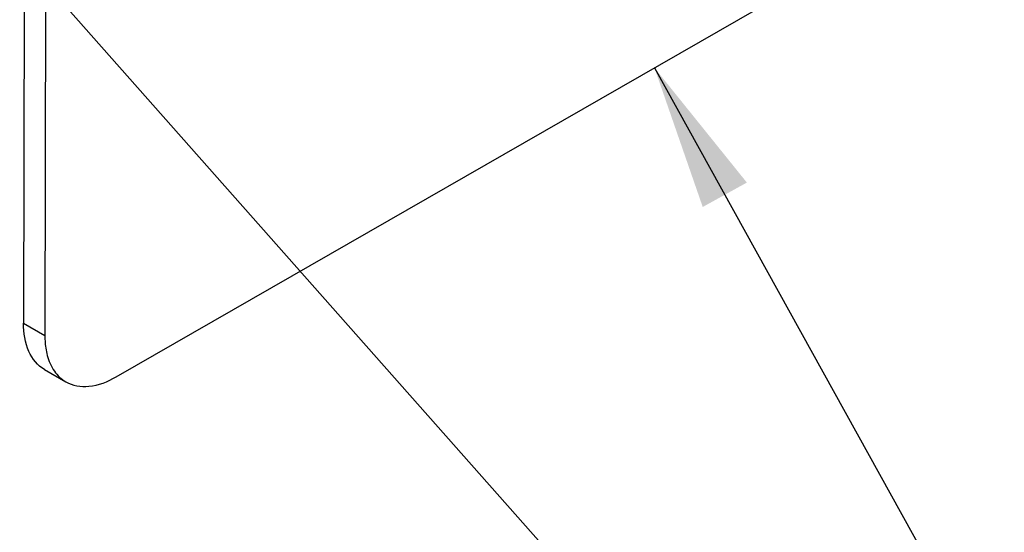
# Model space of a CAD drawing. Header units: inches. Extents: x 0 to 34, y 0 to 22.
# Tile 20 of 42: x 22.212 to 23.432, y 8.108 to 8.744. Entities that reach past the tile are written whole.
import ezdxf

# ---------------------------------------------------------------- set-up
doc = ezdxf.new("R2010")
doc.units = ezdxf.units.IN
doc.header["$LTSCALE"] = 1.87
doc.header["$MEASUREMENT"] = 0
doc.layers.get('0').update_dxf_attribs({"linetype": 'CONTINUOUS'})
doc.layers.add('DETAIL', color=7, linetype='CONTINUOUS')
doc.styles.get("Standard").update_dxf_attribs({"font": 'txt', "width": 0.8})
doc.dimstyles.get("Standard").update_dxf_attribs({"dimtxt": 0.125, "dimasz": 0.18, "dimexe": 0.125, "dimexo": 0.0625, "dimgap": 0.09, "dimtad": 0, "dimtih": 1, "dimtoh": 1, "dimzin": 0, "dimdsep": 46, "dimtxsty": 'STANDARD', "dimblk": '_FILLED', "dimblk1": '_FILLED', "dimblk2": '_FILLED', "dimcen": 0.09, "dimazin": 0, "dimtol": 1, "dimtp": 0.02, "dimtm": 0.02, "dimtfac": 1, "dimtofl": 0, "dimtmove": 0, "dimatfit": 3, "dimldrblk": '_FILLED', "dimfxl": 1, "dimtolj": 1, "dimtzin": 0, "dimarcsym": 0})

# ---------------------------------------------------------------- blocks, each defined once
blk = doc.blocks.new('_FILLED')
at = {"color": 0, "linetype": 'BYBLOCK'}
blk.add_solid([(0, 0), (-1, 0.1736), (-1, -0.1736)], dxfattribs=at)

msp = doc.modelspace()

# ---------------------------------------------------------------- linework, layer by layer
at = {"color": 3, "linetype": 'CONTINUOUS'}
for p, q in [((22.3316, 8.3008), (26.6241, 10.7669)), ((22.247, 9.9872), (22.2434, 8.3522))]:
    msp.add_line(p, q, dxfattribs=at)
at = {"color": 7, "linetype": 'CONTINUOUS'}
for p, q in [((22.2205, 10.0025), (22.217, 8.3675)), ((22.217, 8.3675), (22.2434, 8.3522)), ((22.2429, 8.31), (22.2693, 8.2948))]:
    msp.add_line(p, q, dxfattribs=at)
msp.add_open_spline([(22.2429, 8.31), (22.2344, 8.3149), (22.2198, 8.3332), (22.217, 8.3555), (22.217, 8.3675)], degree=3, knots=[0, 0, 0, 0, 0.449006, 1, 1, 1, 1], dxfattribs=at)
at = {"color": 3, "linetype": 'CONTINUOUS'}
for points, knots in [([(22.2434, 8.3522), (22.2434, 8.35), (22.2436, 8.3417), (22.2448, 8.3334), (22.2464, 8.3275)], [0, 0, 0, 0, 0.263317, 1, 1, 1, 1]), ([(22.2464, 8.3275), (22.2482, 8.3206), (22.2536, 8.3077), (22.2638, 8.298), (22.2693, 8.2948)], [0, 0, 0, 0, 0.528107, 1, 1, 1, 1]), ([(22.2693, 8.2948), (22.2777, 8.2899), (22.3007, 8.2864), (22.3213, 8.2949), (22.3316, 8.3008)], [0, 0, 0, 0, 0.449416, 1, 1, 1, 1])]:
    msp.add_open_spline(points, degree=3, knots=knots, dxfattribs=at)

# ---------------------------------------------------------------- leaders
at = {"layer": 'DETAIL', "color": 2, "linetype": 'CONTINUOUS'}
for points in [[(20.4692, 10.7955), (24.1058, 6.6842), (24.2858, 6.6842)], [(22.9987, 8.6841), (24.1058, 6.6842), (24.2858, 6.6842)]]:
    msp.add_leader(points, dimstyle='STANDARD', override={"dimtad": 0}, dxfattribs=at)

doc.saveas('drawing.dxf')
